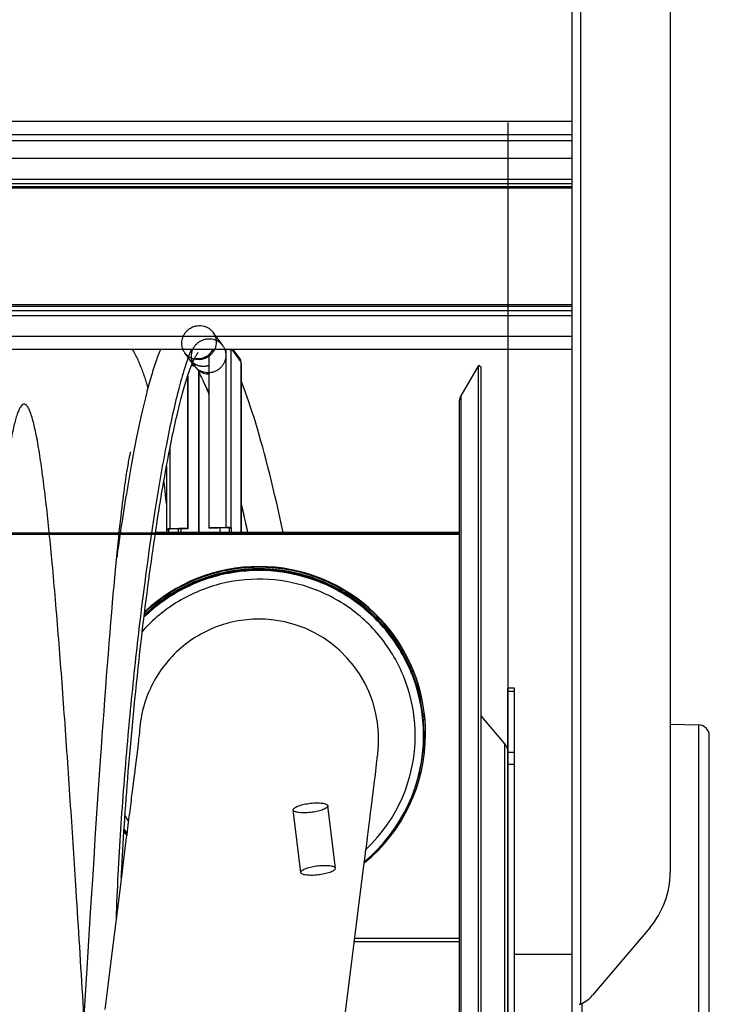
# Model space of a CAD drawing. Extents: x 0 to 594, y 0 to 420.
# Tile 15 of 18: x 305 to 337, y 326 to 372. Entities that reach past the tile are written whole.
import ezdxf

# ---------------------------------------------------------------- set-up
doc = ezdxf.new("R2010")
doc.units = 0
doc.header["$LTSCALE"] = 32.67
doc.linetypes.add('PHANTOM', pattern=[0.8, 0.45, -0.05, 0.1, -0.05, 0.1, -0.05])
for name, color, linetype in [('03___PRT_ALL_CURVES', 7, 'CONTINUOUS'), ('110528_DXF_CONTINUOUS_LINE', 7, 'CONTINUOUS'), ('110528_DXF_DIMENSION', 7, 'CONTINUOUS'), ('110536_DXF_CONTINUOUS_LINE', 7, 'CONTINUOUS'), ('110618_DXF_CONTINUOUS_LINE', 7, 'CONTINUOUS'), ('110660_DXF_CONTINUOUS_LINE', 7, 'CONTINUOUS'), ('110685_DXF_CONTINUOUS_LINE', 7, 'CONTINUOUS'), ('110801_DXF_CONTINUOUS_LINE', 7, 'CONTINUOUS'), ('124298_DXF_CONTINUOUS_LINE', 7, 'CONTINUOUS'), ('AG_HOSE_100_DXF_CONTINUOUS', 7, 'CONTINUOUS'), ('G_ASE_DUMMY_DXF_CONTINUOUS', 7, 'CONTINUOUS'), ('GUIDE_100_DXF_CONTINUOUS_L', 7, 'CONTINUOUS'), ('SPRING_DUMMYDXF_CONTINUOUS', 7, 'CONTINUOUS')]:
    doc.layers.add(name, color=color, linetype=linetype)

msp = doc.modelspace()

# ---------------------------------------------------------------- linework, layer by layer
at = {"layer": '03___PRT_ALL_CURVES', "color": 2, "linetype": 'PHANTOM'}
msp.add_open_spline([(312.87317, 355.98679), (312.88666, 355.9777), (312.90689, 355.96406), (312.93386, 355.94587), (312.95073, 355.93452), (312.96419, 355.92538), (312.97269, 355.91981), (312.97929, 355.91503), (312.98477, 355.91233), (312.99038, 355.90987), (313.00154, 355.90483), (313.01832, 355.89732), (313.04066, 355.88728), (313.06301, 355.87725), (313.07976, 355.8697), (313.09095, 355.86471), (313.09651, 355.86214), (313.10218, 355.85984), (313.11022, 355.85804), (313.12011, 355.85535), (313.14398, 355.84927), (313.17177, 355.84202), (313.1996, 355.83491), (313.21349, 355.83124), (313.22146, 355.82931), (313.22734, 355.8274), (313.23358, 355.82725), (313.24178, 355.82643), (313.25618, 355.82528), (313.28495, 355.82277), (313.31373, 355.8204), (313.33839, 355.81823), (313.34867, 355.81749), (313.35688, 355.81652), (313.36308, 355.81681), (313.36928, 355.81737), (313.38168, 355.81835), (313.40027, 355.81989), (313.42507, 355.8219), (313.44987, 355.82392), (313.46847, 355.82542), (313.48087, 355.82645), (313.48707, 355.8269), (313.49325, 355.82763), (313.50139, 355.82995), (313.5116, 355.83238), (313.52792, 355.83654), (313.54832, 355.84165), (313.58096, 355.84988), (313.60544, 355.85603), (313.62176, 355.86014)], degree=3, knots=[0, 0, 0, 0, 0.0625, 0.09375, 0.125, 0.140625, 0.15625, 0.1640625, 0.171875, 0.1796875, 0.1875, 0.21875, 0.25, 0.28125, 0.3125, 0.3203125, 0.328125, 0.3359375, 0.34375, 0.359375, 0.375, 0.4375, 0.46875, 0.484375, 0.4921875, 0.5, 0.5078125, 0.515625, 0.53125, 0.5625, 0.625, 0.640625, 0.65625, 0.6640625, 0.671875, 0.6796875, 0.6875, 0.71875, 0.75, 0.78125, 0.8125, 0.8203125, 0.828125, 0.8359375, 0.84375, 0.859375, 0.875, 0.90625, 0.9375, 1, 1, 1, 1], dxfattribs=at)
at = {"layer": '110528_DXF_CONTINUOUS_LINE', "color": 7, "linetype": 'CONTINUOUS'}
for p, q in [((326.00318, 355.8469), (325.20414, 354.46293)), ((326.00318, 295.6969), (326.00318, 355.8469)), ((326.13308, 355.7719), (326.00318, 355.8469)), ((325.11706, 354.13792), (325.11706, 297.40588))]:
    msp.add_line(p, q, dxfattribs=at)
at = {"layer": '110528_DXF_CONTINUOUS_LINE', "color": 3, "linetype": 'CONTINUOUS'}
for p, q in [((326.13308, 295.7719), (326.13308, 355.7719)), ((327.21274, 338.45313), (326.13308, 339.73981)), ((327.36481, 320.0615), (327.36481, 334.59256))]:
    msp.add_line(p, q, dxfattribs=at)
at = {"layer": '110528_DXF_CONTINUOUS_LINE', "color": 9, "linetype": 'CONTINUOUS'}
for p, q in [((325.20414, 354.46293), (325.20414, 297.08087)), ((327.21274, 313.09067), (327.21274, 338.45313))]:
    msp.add_line(p, q, dxfattribs=at)
at = {"layer": '110528_DXF_CONTINUOUS_LINE', "color": 7, "linetype": 'CONTINUOUS'}
msp.add_arc((325.76706, 354.13793), 0.65, 150, 180, dxfattribs=at)
at = {"layer": '110528_DXF_CONTINUOUS_LINE', "color": 3, "linetype": 'CONTINUOUS'}
msp.add_arc((326.71481, 338.03532), 0.65, 2.502345, 40, dxfattribs=at)
at = {"layer": '110528_DXF_DIMENSION', "color": 2, "linetype": 'CONTINUOUS'}
msp.add_line((327.36481, 367.02132), (327.36481, 284.52248), dxfattribs=at)
at = {"layer": '110536_DXF_CONTINUOUS_LINE', "color": 3, "linetype": 'CONTINUOUS'}
for p, q in [((330.31931, 310.2719), (330.31931, 374.3719)), ((334.81931, 374.32691), (334.81931, 332.54689)), ((333.88349, 330.00438), (331.25422, 326.90584))]:
    msp.add_line(p, q, dxfattribs=at)
at = {"layer": '110536_DXF_CONTINUOUS_LINE', "color": 9, "linetype": 'CONTINUOUS'}
msp.add_line((330.71931, 326.50602), (330.71931, 373.93137), dxfattribs=at)
at = {"layer": '110536_DXF_CONTINUOUS_LINE', "color": 3, "linetype": 'CONTINUOUS'}
for centre, radius, start, end in [((330.89033, 332.54955), 3.92898, 319.624496, 359.961193), ((330.11111, 327.87743), 1.50022, 293.916343, 319.636765), ((330.24612, 328.1379), 1.69915, 283.509369, 284.19887), ((330.27297, 328.03383), 1.59167, 284.180765, 286.285446)]:
    msp.add_arc(centre, radius, start, end, dxfattribs=at)
at = {"layer": '110618_DXF_CONTINUOUS_LINE', "color": 3, "linetype": 'CONTINUOUS'}
msp.add_line((327.36481, 334.59256), (327.36481, 341.0219), dxfattribs=at)
at = {"layer": '110618_DXF_CONTINUOUS_LINE', "color": 7, "linetype": 'CONTINUOUS'}
for p, q in [((327.66481, 341.0219), (327.36481, 341.0219)), ((327.66481, 310.5219), (327.66481, 341.0219))]:
    msp.add_line(p, q, dxfattribs=at)
at = {"layer": '110618_DXF_CONTINUOUS_LINE', "color": 9, "linetype": 'CONTINUOUS'}
for p, q in [((327.36481, 340.8865), (327.66481, 340.8865)), ((327.66481, 338.06373), (327.36481, 338.06373)), ((327.66481, 337.5143), (327.36481, 337.5143))]:
    msp.add_line(p, q, dxfattribs=at)
at = {"layer": '110660_DXF_CONTINUOUS_LINE', "color": 9, "linetype": 'CONTINUOUS'}
for p, q in [((314.25076, 356.77035), (313.80986, 357.37384)), ((312.95882, 355.82648), (312.51792, 356.42998)), ((314.41303, 348.42392), (314.41303, 356.59168)), ((314.64025, 348.38966), (314.64025, 356.56521)), ((315.0885, 356.03968), (314.68522, 356.59168)), ((315.09585, 348.16964), (315.09585, 355.9416)), ((311.84127, 348.34621), (311.84127, 352.1218)), ((311.67283, 348.3), (311.77174, 348.30299)), ((311.77174, 348.30299), (311.77174, 348.30598)), ((311.84127, 348.34621), (311.85596, 348.32609)), ((312.22734, 348.16964), (312.22734, 348.33731)), ((312.34095, 348.16964), (312.34095, 348.34075)), ((314.41303, 348.42392), (314.42773, 348.4038)), ((314.64025, 348.38966), (314.54134, 348.38668)), ((314.54869, 348.1808), (314.6476, 348.18379)), ((314.65794, 348.16964), (314.6476, 348.18379)), ((317.84103, 332.54649), (317.49355, 335.41913)), ((319.42945, 332.73863), (319.08197, 335.61127))]:
    msp.add_line(p, q, dxfattribs=at)
at = {"layer": '110660_DXF_CONTINUOUS_LINE', "color": 7, "linetype": 'CONTINUOUS'}
for p, q in [((313.62172, 356.3557), (313.62172, 348.40001)), ((314.15543, 356.59168), (313.81247, 356.58132)), ((314.6476, 356.55515), (314.64025, 356.56521)), ((314.6476, 356.59168), (314.6476, 356.55515)), ((315.05217, 356.15168), (314.73071, 356.59168)), ((315.0885, 356.03968), (315.0885, 355.95165)), ((315.09585, 355.9416), (315.0885, 355.95165)), ((315.09802, 355.93562), (315.09802, 348.16964)), ((312.63258, 355.33712), (312.63258, 348.37012)), ((313.13226, 355.64185), (313.14696, 355.62173)), ((313.14696, 355.62173), (313.14696, 348.16964)), ((311.67066, 351.23189), (311.67066, 348.30598)), ((311.68018, 348.28994), (311.67283, 348.3)), ((311.68018, 348.28994), (311.77909, 348.29293)), ((311.68018, 348.16964), (311.68018, 348.28994)), ((312.63258, 348.37012), (311.84127, 348.34621)), ((312.63258, 348.37012), (312.64727, 348.35)), ((313.62172, 348.40001), (314.41303, 348.42392)), ((313.62172, 348.40001), (313.63642, 348.37989)), ((314.6476, 348.37961), (314.54869, 348.37662)), ((314.64025, 348.38966), (314.6476, 348.37961)), ((314.6476, 348.37961), (314.6476, 348.18379))]:
    msp.add_line(p, q, dxfattribs=at)
at = {"layer": '110660_DXF_CONTINUOUS_LINE', "color": 3, "linetype": 'CONTINUOUS'}
for p, q in [((312.81752, 355.85219), (312.93739, 355.85581)), ((312.64727, 355.38172), (312.64727, 348.35)), ((313.13226, 355.64185), (313.13226, 348.16964)), ((311.77909, 348.29293), (311.77174, 348.30299)), ((311.77909, 348.16964), (311.77909, 348.29293)), ((312.64727, 348.35), (311.85596, 348.32609)), ((313.63642, 348.37989), (314.42773, 348.4038)), ((314.12141, 348.39455), (314.12141, 348.16964)), ((314.54134, 348.38668), (314.54869, 348.37662)), ((314.54869, 348.37662), (314.54869, 348.1808))]:
    msp.add_line(p, q, dxfattribs=at)
for centre, radius, start, end in [((313.58681, 356.23896), 0.75041, 216.148812, 218.030413), ((313.59046, 356.24249), 0.75546, 218.070719, 232.662121), ((314.74102, 348.1808), 0.19233, 180.002011, 183.331814)]:
    msp.add_arc(centre, radius, start, end, dxfattribs=at)
at = {"layer": '110660_DXF_CONTINUOUS_LINE', "color": 7, "linetype": 'CONTINUOUS'}
msp.add_arc((314.74411, 348.18379), 0.0965, 180.002777, 188.434145, dxfattribs=at)
at = {"layer": '110660_DXF_CONTINUOUS_LINE', "color": 9, "linetype": 'CONTINUOUS'}
for points, knots in [([(312.37258, 356.878), (312.37258, 356.92631), (312.38169, 357.0235), (312.42195, 357.16441), (312.48745, 357.29647), (312.57588, 357.41496), (312.68437, 357.51611), (312.80901, 357.59627), (312.94591, 357.65294), (313.09004, 357.68403), (313.23695, 357.68854), (313.3812, 357.66629), (313.51833, 357.61793), (313.64323, 357.54523), (313.75196, 357.45045), (313.84053, 357.33706), (313.90606, 357.2087), (313.94624, 357.07002), (313.9552, 356.97386), (313.9552, 356.92582)], [0, 0, 0, 0, 0.05867026, 0.11774966, 0.17702013, 0.23671108, 0.29632463, 0.35621208, 0.41571648, 0.47530175, 0.53428673, 0.5932318, 0.65154686, 0.70984403, 0.76769271, 0.82566921, 0.88351894, 0.94165779, 1, 1, 1, 1]), ([(313.9552, 356.92582), (313.9552, 356.87751), (313.94609, 356.78032), (313.90583, 356.63941), (313.84033, 356.50735), (313.7519, 356.38886), (313.64341, 356.28771), (313.51877, 356.20754), (313.38187, 356.15087), (313.23774, 356.11979), (313.09083, 356.11528), (312.94658, 356.13753), (312.80946, 356.18588), (312.68455, 356.25858), (312.57582, 356.35336), (312.48725, 356.46676), (312.42172, 356.59512), (312.38155, 356.73379), (312.37258, 356.82996), (312.37258, 356.878)], [0, 0, 0, 0, 0.05867026, 0.11774966, 0.17702013, 0.23671108, 0.29632463, 0.35621208, 0.41571648, 0.47530175, 0.53428673, 0.5932318, 0.65154686, 0.70984403, 0.76769271, 0.82566921, 0.88351894, 0.94165779, 1, 1, 1, 1]), ([(312.81348, 356.2745), (312.81348, 356.32281), (312.82259, 356.42), (312.86285, 356.56091), (312.92835, 356.69298), (313.01678, 356.81146), (313.12527, 356.91262), (313.24991, 356.99278), (313.38681, 357.04945), (313.53094, 357.08053), (313.67785, 357.08504), (313.8221, 357.0628), (313.95922, 357.01444), (314.08413, 356.94174), (314.19286, 356.84696), (314.28143, 356.73356), (314.34696, 356.6052), (314.38713, 356.46653), (314.3961, 356.37037), (314.3961, 356.32232)], [0, 0, 0, 0, 0.05867026, 0.11774966, 0.17702013, 0.23671108, 0.29632463, 0.35621208, 0.41571648, 0.47530175, 0.53428673, 0.5932318, 0.65154686, 0.70984403, 0.76769271, 0.82566921, 0.88351894, 0.94165779, 1, 1, 1, 1]), ([(314.3961, 356.32232), (314.3961, 356.27401), (314.38699, 356.17682), (314.34673, 356.03591), (314.28123, 355.90385), (314.1928, 355.78537), (314.08431, 355.68421), (313.95967, 355.60405), (313.82277, 355.54738), (313.67864, 355.5163), (313.53173, 355.51178), (313.38748, 355.53403), (313.25036, 355.58239), (313.12545, 355.65509), (313.01672, 355.74987), (312.92815, 355.86326), (312.86262, 355.99163), (312.82245, 356.1303), (312.81348, 356.22646), (312.81348, 356.2745)], [0, 0, 0, 0, 0.05867026, 0.11774966, 0.17702013, 0.23671108, 0.29632463, 0.35621208, 0.41571648, 0.47530175, 0.53428673, 0.5932318, 0.65154686, 0.70984403, 0.76769271, 0.82566921, 0.88351894, 0.94165779, 1, 1, 1, 1]), ([(317.49315, 335.42587), (317.49315, 335.44013), (317.50676, 335.47333), (317.55067, 335.51456), (317.61705, 335.55604), (317.70537, 335.59606), (317.81311, 335.63384), (317.93663, 335.66778), (318.07216, 335.69684), (318.21473, 335.7199), (318.35999, 335.73625), (318.50255, 335.74528), (318.63804, 335.74674), (318.76153, 335.74062), (318.86921, 335.72717), (318.95762, 335.70708), (319.02416, 335.68067), (319.06955, 335.6485), (319.08238, 335.61783), (319.08238, 335.60453)], [0, 0, 0, 0, 0.02481617, 0.05865304, 0.10381791, 0.16049134, 0.22709802, 0.30233915, 0.38329588, 0.46822515, 0.55360741, 0.63760104, 0.71673469, 0.78932791, 0.85261041, 0.90544698, 0.94659665, 0.9768507, 1, 1, 1, 1]), ([(319.08238, 335.60453), (319.08238, 335.59027), (319.06876, 335.55707), (319.02485, 335.51584), (318.95848, 335.47436), (318.87015, 335.43434), (318.76241, 335.39656), (318.63889, 335.36262), (318.50336, 335.33356), (318.36079, 335.3105), (318.21554, 335.29415), (318.07298, 335.28512), (317.93748, 335.28366), (317.81399, 335.28978), (317.70631, 335.30324), (317.6179, 335.32333), (317.55136, 335.34973), (317.50597, 335.3819), (317.49315, 335.41257), (317.49315, 335.42587)], [0, 0, 0, 0, 0.02481617, 0.05865304, 0.10381791, 0.16049134, 0.22709802, 0.30233915, 0.38329588, 0.46822515, 0.55360741, 0.63760104, 0.71673469, 0.78932791, 0.85261041, 0.90544698, 0.94659665, 0.9768507, 1, 1, 1, 1]), ([(317.84062, 332.55323), (317.84062, 332.56749), (317.85424, 332.60069), (317.89815, 332.64192), (317.96452, 332.6834), (318.05285, 332.72342), (318.16059, 332.7612), (318.28411, 332.79514), (318.41964, 332.8242), (318.56221, 332.84726), (318.70746, 332.86361), (318.85002, 332.87264), (318.98552, 332.8741), (319.10901, 332.86798), (319.21669, 332.85452), (319.3051, 332.83443), (319.37164, 332.80803), (319.41703, 332.77586), (319.42985, 332.74519), (319.42985, 332.73189)], [0, 0, 0, 0, 0.02481617, 0.05865304, 0.10381791, 0.16049134, 0.22709802, 0.30233915, 0.38329588, 0.46822515, 0.55360741, 0.63760104, 0.71673469, 0.78932791, 0.85261041, 0.90544698, 0.94659665, 0.9768507, 1, 1, 1, 1]), ([(319.42985, 332.73189), (319.42985, 332.71763), (319.41624, 332.68443), (319.37233, 332.6432), (319.30595, 332.60172), (319.21763, 332.5617), (319.10989, 332.52392), (318.98637, 332.48998), (318.85084, 332.46092), (318.70827, 332.43786), (318.56301, 332.42151), (318.42045, 332.41248), (318.28496, 332.41102), (318.16147, 332.41714), (318.05379, 332.43059), (317.96538, 332.45068), (317.89884, 332.47709), (317.85345, 332.50926), (317.84062, 332.53993), (317.84062, 332.55323)], [0, 0, 0, 0, 0.02481617, 0.05865304, 0.10381791, 0.16049134, 0.22709802, 0.30233915, 0.38329588, 0.46822515, 0.55360741, 0.63760104, 0.71673469, 0.78932791, 0.85261041, 0.90544698, 0.94659665, 0.9768507, 1, 1, 1, 1])]:
    msp.add_open_spline(points, degree=3, knots=knots, dxfattribs=at)
at = {"layer": '110660_DXF_CONTINUOUS_LINE', "color": 7, "linetype": 'CONTINUOUS'}
for points in [[(313.62172, 356.3557), (313.69777, 356.41827), (313.76351, 356.49587), (313.81247, 356.58132)], [(315.0885, 356.03968), (315.0885, 356.07893), (315.07532, 356.11999), (315.05216, 356.15168)], [(315.09802, 355.93562), (315.09802, 355.93774), (315.0971, 355.93989), (315.09585, 355.9416)], [(311.67066, 348.30598), (311.67066, 348.30386), (311.67158, 348.30171), (311.67283, 348.3)]]:
    msp.add_open_spline(points, degree=3, dxfattribs=at)
for points, knots in [([(314.56294, 356.59169), (314.58033, 356.58902), (314.6063, 356.58345), (314.6344, 356.57323), (314.64025, 356.56521)], [0, 0, 0, 0, 0.63917389, 1, 1, 1, 1]), ([(311.84127, 348.34621), (311.81886, 348.34553), (311.7782, 348.34317), (311.72405, 348.33419), (311.68986, 348.32563), (311.67066, 348.31228), (311.67066, 348.30598)], [0, 0, 0, 0, 0.37359875, 0.68322998, 0.89488766, 1, 1, 1, 1]), ([(314.41303, 348.42392), (314.43901, 348.4247), (314.4885, 348.42421), (314.55649, 348.41837), (314.60571, 348.40809), (314.6343, 348.39781), (314.64025, 348.38966)], [0, 0, 0, 0, 0.33484785, 0.63927835, 0.87002835, 1, 1, 1, 1])]:
    msp.add_open_spline(points, degree=3, knots=knots, dxfattribs=at)
at = {"layer": '110660_DXF_CONTINUOUS_LINE', "color": 3, "linetype": 'CONTINUOUS'}
for points, knots in [([(311.85596, 348.32609), (311.8355, 348.32547), (311.80767, 348.3227), (311.78025, 348.3158), (311.77066, 348.30913), (311.77066, 348.30598)], [0, 0, 0, 0, 0.68298836, 0.89480748, 1, 1, 1, 1]), ([(311.77066, 348.30598), (311.77066, 348.30547), (311.77087, 348.30439), (311.77141, 348.30344), (311.77174, 348.30299)], [0, 0, 0, 0, 0.47332504, 1, 1, 1, 1]), ([(314.42773, 348.4038), (314.44072, 348.4042), (314.46546, 348.40395), (314.49946, 348.40103), (314.52407, 348.39589), (314.53837, 348.39075), (314.54134, 348.38668)], [0, 0, 0, 0, 0.33484785, 0.63927835, 0.87002835, 1, 1, 1, 1])]:
    msp.add_open_spline(points, degree=3, knots=knots, dxfattribs=at)
at = {"layer": '110685_DXF_CONTINUOUS_LINE', "color": 7, "linetype": 'CONTINUOUS'}
msp.add_line((330.31931, 328.7719), (327.66481, 328.7719), dxfattribs=at)
at = {"layer": '110801_DXF_CONTINUOUS_LINE', "color": 9, "linetype": 'CONTINUOUS'}
for p, q in [((258.11931, 367.07928), (330.31931, 367.07928)), ((258.11931, 366.473), (330.31931, 366.473)), ((330.31931, 365.36783), (258.11931, 365.36783)), ((258.11931, 364.41671), (330.31931, 364.41671)), ((258.11931, 364.21999), (330.31931, 364.21999)), ((330.31931, 364.06637), (258.11931, 364.06637)), ((330.31931, 364.0008), (258.11931, 364.0008)), ((330.31931, 358.64384), (258.11931, 358.64384)), ((330.31931, 358.56956), (258.11931, 358.56956)), ((330.31931, 358.36157), (258.11931, 358.36157)), ((330.31931, 358.13873), (258.11931, 358.13873)), ((330.31931, 357.18761), (258.11931, 357.18761))]:
    msp.add_line(p, q, dxfattribs=at)
at = {"layer": '110801_DXF_CONTINUOUS_LINE', "color": 7, "linetype": 'CONTINUOUS'}
for p, q in [((330.31931, 366.1719), (258.11931, 366.1719)), ((330.31931, 356.59168), (258.11931, 356.59168))]:
    msp.add_line(p, q, dxfattribs=at)
at = {"layer": '124298_DXF_CONTINUOUS_LINE', "color": 7, "linetype": 'CONTINUOUS'}
for p, q in [((323.57239, 339.18662), (323.57273, 339.1764)), ((323.57345, 339.18665), (323.57376, 339.17643)), ((323.48706, 338.92028), (323.48706, 338.89277)), ((323.48706, 338.85718), (323.48706, 338.92028))]:
    msp.add_line(p, q, dxfattribs=at)
at = {"layer": '124298_DXF_CONTINUOUS_LINE', "color": 9, "linetype": 'CONTINUOUS'}
for centre, radius, start, end in [((315.917, 338.8916), 7.5704, 89.999546, 134.199751), ((315.91748, 338.89234), 7.56962, 0.211461, 90.003224), ((315.91814, 338.84551), 7.18409, 313.260291, 359.999462), ((315.9299, 338.92028), 7.55715, 0.00001, 0.269826), ((315.91536, 338.89277), 7.57169, 0, 0.208129), ((315.91847, 338.84716), 7.18707, 211.000488, 213.345285)]:
    msp.add_arc(centre, radius, start, end, dxfattribs=at)
at = {"layer": '124298_DXF_CONTINUOUS_LINE', "color": 7, "linetype": 'CONTINUOUS'}
for centre, radius, start, end in [((315.91707, 338.91946), 7.66012, 2.581037, 133.33266), ((315.917, 338.95039), 7.66042, 89.999588, 133.289074), ((315.91746, 338.95112), 7.65965, 2.344541, 90.003036), ((315.92023, 338.95171), 7.65683, 1.758379, 2.34097), ((315.91813, 338.91609), 7.65893, 309.226379, 359.999267), ((315.91799, 338.85725), 7.56907, 309.864419, 359.999435), ((315.91859, 338.916), 7.58847, 340.055933, 359.999999), ((315.91439, 338.85602), 7.56693, 214.998752, 216.658337), ((315.91785, 338.91758), 7.6613, 215.874366, 217.432003)]:
    msp.add_arc(centre, radius, start, end, dxfattribs=at)
at = {"layer": '124298_DXF_CONTINUOUS_LINE', "color": 9, "linetype": 'CONTINUOUS'}
for points, knots in [([(323.48706, 338.85718), (323.48706, 339.59357), (323.26901, 341.07541), (322.31567, 343.10203), (320.81727, 344.76897), (318.90144, 345.93177), (316.7315, 346.49218), (314.49182, 346.40182), (312.37491, 345.67014), (311.16135, 344.79211), (310.63389, 344.27816)], [0, 0, 0, 0, 0.1249925, 0.24998711, 0.37498506, 0.4999866, 0.62499079, 0.74999574, 0.87499937, 1, 1, 1, 1]), ([(323.48697, 338.95587), (323.48352, 339.69028), (323.25971, 341.16707), (322.30189, 343.18475), (320.8031, 344.84302), (318.89031, 345.99892), (316.72572, 346.5553), (314.49224, 346.4644), (312.38085, 345.73565), (311.16957, 344.86154), (310.6427, 344.34983)], [0, 0, 0, 0, 0.1249932, 0.24998772, 0.37498559, 0.49998704, 0.62499111, 0.74999596, 0.87499947, 1, 1, 1, 1]), ([(323.10223, 338.84544), (323.10223, 339.56504), (322.88268, 341.0136), (321.92443, 342.98325), (320.4238, 344.58129), (318.51625, 345.66089), (316.37412, 346.12539), (314.19038, 345.93218), (312.16386, 345.10062), (311.03543, 344.16603), (310.55625, 343.62914)], [0, 0, 0, 0, 0.12499256, 0.24998735, 0.37498561, 0.49998754, 0.62499199, 0.74999692, 0.87500012, 1, 1, 1, 1])]:
    msp.add_open_spline(points, degree=3, knots=knots, dxfattribs=at)
at = {"layer": '124298_DXF_CONTINUOUS_LINE', "color": 7, "linetype": 'CONTINUOUS'}
for points, knots in [([(323.50706, 338.916), (323.50706, 339.65283), (323.28934, 341.13552), (322.33731, 343.1641), (320.84061, 344.83419), (318.92619, 346.00166), (316.7566, 346.56823), (314.51542, 346.48523), (312.39452, 345.76142), (311.17636, 344.88841), (310.64613, 344.3767)], [0, 0, 0, 0, 0.12499249, 0.24998709, 0.37498501, 0.49998654, 0.6249907, 0.74999566, 0.87499932, 1, 1, 1, 1]), ([(323.57706, 338.916), (323.57706, 339.65607), (323.35946, 341.14519), (322.40768, 343.18444), (320.91052, 344.86692), (318.99375, 346.04881), (316.81857, 346.63159), (314.56727, 346.56567), (312.43076, 345.85829), (311.19826, 344.99455), (310.65993, 344.48662)], [0, 0, 0, 0, 0.12499248, 0.24998705, 0.37498492, 0.49998637, 0.62499049, 0.74999546, 0.87499919, 1, 1, 1, 1])]:
    msp.add_open_spline(points, degree=3, knots=knots, dxfattribs=at)
at = {"layer": 'AG_HOSE_100_DXF_CONTINUOUS', "color": 7, "linetype": 'CONTINUOUS'}
for p, q in [((309.97263, 351.65274), (309.98308, 351.70229)), ((309.98308, 351.70229), (309.99255, 351.7457)), ((309.99255, 351.7457), (310.00098, 351.78307)), ((310.00098, 351.78307), (310.00831, 351.81443)), ((310.00831, 351.81443), (310.01445, 351.8398)), ((310.02284, 351.87279), (310.02466, 351.87955)), ((309.88431, 351.17673), (309.89995, 351.26776)), ((309.89995, 351.26776), (309.9149, 351.35222)), ((309.9149, 351.35222), (309.92912, 351.43015)), ((309.92912, 351.43015), (309.94259, 351.50165)), ((309.96126, 351.597), (309.97263, 351.65274)), ((309.81543, 350.74483), (309.83355, 350.86318)), ((309.83355, 350.86318), (309.85109, 350.97452)), ((309.85109, 350.97452), (309.86802, 351.079)), ((309.86802, 351.079), (309.88431, 351.17673)), ((309.73711, 350.19715), (309.75755, 350.34565)), ((309.75755, 350.34565), (309.77742, 350.48626)), ((309.77742, 350.48626), (309.79671, 350.61925)), ((309.79671, 350.61925), (309.81543, 350.74483)), ((311.57239, 350.37827), (311.55047, 350.56376)), ((311.60803, 350.06881), (311.57239, 350.37827)), ((309.67228, 349.70142), (309.69448, 349.87534)), ((309.69448, 349.87534), (309.71608, 350.04048)), ((309.71608, 350.04048), (309.73711, 350.19715)), ((311.64435, 349.74403), (311.60803, 350.06881)), ((309.62608, 349.32563), (309.64949, 349.51831)), ((309.64949, 349.51831), (309.67228, 349.70142)), ((311.67066, 349.50251), (311.64435, 349.74403)), ((309.57734, 348.90976), (309.60203, 349.12295)), ((309.60203, 349.12295), (309.62608, 349.32563)), ((309.52593, 348.45007), (309.55198, 348.68565)), ((309.55198, 348.68565), (309.57734, 348.90976)), ((309.4717, 347.94261), (309.49917, 348.20253)), ((309.49917, 348.20253), (309.52593, 348.45007)), ((309.4146, 347.38387), (309.44352, 347.66989)), ((309.44352, 347.66989), (309.4717, 347.94261)), ((309.38496, 347.0841), (309.4146, 347.38387)), ((309.32337, 346.44077), (309.35457, 346.77017)), ((309.35457, 346.77017), (309.38496, 347.0841)), ((309.29127, 346.09469), (309.32337, 346.44077)), ((309.25813, 345.72978), (309.29127, 346.09469)), ((309.22377, 345.34364), (309.25813, 345.72978)), ((309.15111, 344.50171), (309.18813, 344.93491)), ((309.18813, 344.93491), (309.22377, 345.34364)), ((309.11307, 344.04755), (309.15111, 344.50171)), ((309.07423, 343.5746), (309.11307, 344.04755)), ((309.03496, 343.08733), (309.07423, 343.5746)), ((308.99556, 342.58926), (309.03496, 343.08733)), ((308.9561, 342.08183), (308.99556, 342.58926)), ((308.9166, 341.56533), (308.9561, 342.08183)), ((308.87702, 341.03954), (308.9166, 341.56533)), ((308.83733, 340.50454), (308.87702, 341.03954)), ((308.79755, 339.96034), (308.83733, 340.50454)), ((308.75769, 339.40745), (308.79755, 339.96034)), ((308.71778, 338.84626), (308.75769, 339.40745)), ((310.43049, 339.04126), (310.42446, 338.98604)), ((310.42786, 339.04017), (310.42682, 339.02321)), ((310.42803, 339.04016), (310.42682, 339.02321)), ((310.43476, 339.08743), (310.42998, 339.03642)), ((308.67782, 338.2773), (308.71778, 338.84626)), ((310.38331, 338.63355), (310.34348, 338.30502)), ((310.38843, 338.67628), (310.38331, 338.63355)), ((310.41072, 338.86513), (310.38843, 338.67628)), ((310.42446, 338.98604), (310.41072, 338.86513)), ((321.41499, 338.52567), (321.41576, 338.55865)), ((321.41576, 338.55865), (321.41633, 338.5905)), ((321.41633, 338.5905), (321.41677, 338.62523)), ((321.41677, 338.62523), (321.417, 338.659)), ((321.417, 338.659), (321.41707, 338.69025)), ((321.41707, 338.69025), (321.41706, 338.94184)), ((308.63783, 337.70099), (308.67782, 338.2773)), ((310.34348, 338.30502), (310.22746, 337.37064)), ((321.38935, 338.08554), (321.39247, 338.12243)), ((321.39247, 338.12243), (321.39529, 338.15776)), ((321.39529, 338.15776), (321.40026, 338.22349)), ((321.40026, 338.22349), (321.40277, 338.2595)), ((321.40277, 338.2595), (321.40478, 338.29072)), ((321.40478, 338.29072), (321.40675, 338.32372)), ((321.40675, 338.32372), (321.40854, 338.35677)), ((321.40854, 338.35677), (321.41009, 338.38849)), ((321.41175, 338.42669), (321.41294, 338.4581)), ((321.41294, 338.4581), (321.41404, 338.49178)), ((321.41404, 338.49178), (321.41499, 338.52567)), ((308.57775, 336.82334), (308.63783, 337.70099)), ((321.31075, 337.3713), (321.34422, 337.65634)), ((321.34422, 337.65634), (321.35801, 337.77846)), ((321.35801, 337.77846), (321.37276, 337.9159)), ((321.37689, 337.95519), (321.38167, 338.00266)), ((321.38167, 338.00266), (321.38565, 338.04442)), ((321.38565, 338.04442), (321.38935, 338.08554)), ((321.2704, 337.03824), (321.31075, 337.3713)), ((308.51753, 335.93052), (308.57775, 336.82334)), ((310.18172, 337.00615), (310.091, 336.28607)), ((321.13812, 335.97147), (321.21638, 336.59928)), ((308.45718, 335.02337), (308.51753, 335.93052)), ((321.07565, 335.47361), (321.13812, 335.97147)), ((321.05171, 335.28361), (321.07565, 335.47361)), ((308.3967, 334.103), (308.45718, 335.02337)), ((308.33612, 333.17078), (308.3967, 334.103)), ((308.27546, 332.2281), (308.33612, 333.17078)), ((320.70039, 332.50318), (320.7999, 333.29112)), ((308.19447, 330.95741), (308.27546, 332.2281)), ((320.54663, 331.2852), (320.70039, 332.50318)), ((308.11344, 329.67427), (308.19447, 330.95741)), ((309.439, 331.11783), (309.1838, 329.07553)), ((320.29788, 329.30502), (320.54663, 331.2852)), ((308.03241, 328.38126), (308.11344, 329.67427)), ((309.1838, 329.07553), (308.98578, 327.47919)), ((320.13032, 327.96356), (320.29788, 329.30502)), ((307.74767, 323.80741), (308.03241, 328.38126)), ((319.94966, 326.50934), (320.13032, 327.96356)), ((308.98578, 327.47919), (308.83457, 326.2528)), ((319.82188, 325.47509), (319.94966, 326.50934))]:
    msp.add_line(p, q, dxfattribs=at)
at = {"layer": 'AG_HOSE_100_DXF_CONTINUOUS', "color": 9, "linetype": 'CONTINUOUS'}
for p, q in [((325.11706, 348.1369), (263.11706, 348.1369)), ((263.11706, 348.10481), (325.11706, 348.10481)), ((325.11706, 348.1369), (325.11706, 303.4069))]:
    msp.add_line(p, q, dxfattribs=at)
at = {"layer": 'AG_HOSE_100_DXF_CONTINUOUS', "color": 7, "linetype": 'CONTINUOUS'}
for points in [[(310.81785, 354.83237), (310.81381, 354.84697), (310.796, 354.90986), (310.77795, 354.97223), (310.75962, 355.0341), (310.741, 355.09551), (310.72207, 355.15656), (310.7028, 355.21728), (310.68317, 355.27769), (310.66316, 355.33787), (310.64274, 355.39786), (310.62189, 355.45767), (310.6006, 355.51734), (310.57883, 355.57688), (310.55658, 355.63632), (310.53383, 355.69568), (310.51054, 355.75499), (310.4867, 355.81424), (310.4623, 355.87343), (310.43732, 355.93258), (310.41174, 355.9917), (310.38557, 356.05073), (310.3588, 356.10967), (310.33139, 356.16854), (310.3034, 356.22725), (310.27479, 356.28579), (310.24555, 356.3442), (310.21569, 356.40241), (310.18524, 356.46037), (310.15414, 356.51815), (310.12232, 356.57585), (310.11338, 356.59168)], [(310.01445, 351.8398), (310.01932, 351.85924), (310.02126, 351.86674), (310.02284, 351.87279)], [(309.94259, 351.50165), (309.95525, 351.56679), (309.96126, 351.597)], [(321.41009, 338.38849), (321.41055, 338.39855), (321.41175, 338.42669)], [(321.37276, 337.9159), (321.37321, 337.92014), (321.37689, 337.95519)], [(310.22746, 337.37064), (310.19154, 337.08425), (310.18172, 337.00615)], [(321.21638, 336.59928), (321.2345, 336.74585), (321.2704, 337.03824)], [(310.091, 336.28607), (310.05106, 335.96987), (310.03696, 335.8584), (310.02246, 335.74362)], [(310.02246, 335.74362), (309.99224, 335.50461), (309.97654, 335.38049), (309.96045, 335.25332), (309.94404, 335.12354), (309.9273, 334.99125), (309.91024, 334.85637), (309.89288, 334.7191)], [(320.98489, 334.75393), (320.99907, 334.86618), (321.05171, 335.28361)], [(309.89288, 334.7191), (309.83903, 334.29341), (309.82047, 334.14682), (309.66222, 332.8929)], [(320.7999, 333.29112), (320.83724, 333.5863), (320.85536, 333.72954), (320.87307, 333.86952), (320.89037, 334.00627), (320.90725, 334.13977), (320.92369, 334.2697), (320.93967, 334.39604), (320.98489, 334.75393)], [(309.66222, 332.8929), (309.64119, 332.72607), (309.439, 331.11783)]]:
    msp.add_lwpolyline(points, dxfattribs=at)
for centre, radius, start, end in [((315.91843, 338.69475), 5.49872, 2.573067, 82.685494), ((315.91118, 338.69589), 5.49412, 176.584423, 176.879554), ((315.91196, 338.69584), 5.4949, 175.91499, 176.407207), ((315.92084, 338.69577), 5.49622, 0.037252, 2.563555)]:
    msp.add_arc(centre, radius, start, end, dxfattribs=at)
at = {"layer": 'AG_HOSE_100_DXF_CONTINUOUS', "color": 9, "linetype": 'CONTINUOUS'}
msp.add_open_spline([(311.91706, 304.48818), (311.87961, 304.09117), (311.80522, 303.33009), (311.68637, 302.21412), (311.56468, 301.1823), (311.43955, 300.24577), (311.33144, 299.54756), (311.24358, 299.05648), (311.17921, 298.73179), (311.1133, 298.4367), (311.04548, 298.17367), (310.97786, 297.9523), (310.9118, 297.77582), (310.84738, 297.6424), (310.79243, 297.55907), (310.74694, 297.51259), (310.70686, 297.48293), (310.66012, 297.46806), (310.6139, 297.47631), (310.5788, 297.49387), (310.5443, 297.52208), (310.49502, 297.57788), (310.43555, 297.6769), (310.36842, 297.8289), (310.30102, 298.02275), (310.23333, 298.25829), (310.16545, 298.53539), (310.09518, 298.86425), (310.02303, 299.24684), (309.9196, 299.86092), (309.80166, 300.68065), (309.67053, 301.73168), (309.54095, 302.89696), (309.40788, 304.22337), (309.27164, 305.71013), (309.1353, 307.3186), (308.93961, 309.78649), (308.70181, 313.07733), (308.41663, 317.3446), (308.13091, 321.84363), (307.82995, 326.69348), (307.54309, 331.29455), (307.26262, 335.64047), (307.04048, 338.90213), (306.85458, 341.45646), (306.71465, 343.2822), (306.57117, 345.03987), (306.42699, 346.67405), (306.28656, 348.13), (306.1475, 349.43504), (306.0255, 350.45003), (305.92299, 351.2053), (305.84908, 351.70487), (305.77523, 352.15826), (305.70147, 352.56469), (305.62785, 352.92351), (305.55282, 353.24071), (305.47631, 353.51312), (305.39762, 353.73725), (305.32822, 353.88676), (305.27045, 353.97517), (305.23188, 354.02006), (305.19487, 354.0502), (305.15974, 354.06764), (305.12389, 354.07379), (305.08802, 354.06812), (305.05286, 354.05115), (305.00299, 354.01113), (304.94018, 353.92668), (304.86916, 353.78554), (304.79644, 353.59348), (304.72337, 353.35263), (304.65, 353.06294), (304.57644, 352.72481), (304.47243, 352.17972), (304.34014, 351.34835), (304.18513, 350.17815), (304.03124, 348.82445), (303.88068, 347.33027), (303.72861, 345.66532), (303.5725, 343.80039), (303.41261, 341.74208), (303.25262, 339.55036), (303.08781, 337.17533), (302.91863, 334.63255), (302.71815, 331.51993), (302.48557, 327.80989), (302.22147, 323.54952), (301.94352, 319.1198), (301.70735, 315.49499), (301.51417, 312.68348), (301.3741, 310.72583), (301.23041, 308.81632), (301.08275, 306.97321), (300.93521, 305.26391), (300.78441, 303.66393), (300.63013, 302.19428), (300.47774, 300.92641), (300.35101, 300.02486), (300.25596, 299.43653), (300.1862, 299.04536), (300.11477, 298.68818), (300.04127, 298.36793), (299.968, 298.09629), (299.89509, 297.87343), (299.82253, 297.69967), (299.75816, 297.587), (299.70452, 297.52429), (299.66712, 297.49333), (299.62887, 297.47481), (299.58853, 297.46963), (299.547, 297.48), (299.5059, 297.50605), (299.46565, 297.54639), (299.40759, 297.62592), (299.33809, 297.76481), (299.26224, 297.96895), (299.18769, 298.22007), (299.11431, 298.51501), (299.04072, 298.85834), (298.96458, 299.26234), (298.88641, 299.72912), (298.77459, 300.47216), (298.63728, 301.53159), (298.47845, 302.95321), (298.31402, 304.61776), (298.14518, 306.5207), (297.98592, 308.48597), (297.83824, 310.43283), (297.64413, 313.12356), (297.39914, 316.75747), (297.09801, 321.47869), (296.79737, 326.3235), (296.5395, 330.46198), (296.33275, 333.69696), (296.17259, 336.13745), (296.01247, 338.49134), (295.84837, 340.79597), (295.68013, 343.02381), (295.51473, 345.0553), (295.35761, 346.82524), (295.2069, 348.37171), (295.07488, 349.58102), (294.96404, 350.48617), (294.88395, 351.08885), (294.80392, 351.6386), (294.72399, 352.13433), (294.64419, 352.57504), (294.56282, 352.96816), (294.47981, 353.30971), (294.39444, 353.59553), (294.31945, 353.79039), (294.2572, 353.91052), (294.21485, 353.97552), (294.17333, 354.02325), (294.13266, 354.05506), (294.09069, 354.07209), (294.03096, 354.07292), (293.97364, 354.03627), (293.92484, 353.98117), (293.88334, 353.91966), (293.8411, 353.84059), (293.77924, 353.70062), (293.70435, 353.48165), (293.61874, 353.16712), (293.53279, 352.7857), (293.44656, 352.3382), (293.36013, 351.82564), (293.27355, 351.24926), (293.18411, 350.59009), (293.09229, 349.84623), (292.96209, 348.69608), (292.82566, 347.33732), (292.68199, 345.75881), (292.55219, 344.22673), (292.41892, 342.54882), (292.28241, 340.72923), (292.14585, 338.81889), (292.00525, 336.77125), (291.86092, 334.59564), (291.66976, 331.63367), (291.43092, 327.8259), (291.14539, 323.2177), (290.89512, 319.23822), (290.68783, 316.05438), (290.53513, 313.78556), (290.39017, 311.71642), (290.25015, 309.80443), (290.10653, 307.94794), (289.95893, 306.16516), (289.81147, 304.52196), (289.66084, 302.99551), (289.50678, 301.60656), (289.37124, 300.55068), (289.26331, 299.82324), (289.18946, 299.37139), (289.11571, 298.9665), (289.04046, 298.60134), (288.96354, 298.27936), (288.88452, 298.00388), (288.80583, 297.78583), (288.73657, 297.64151), (288.6784, 297.55734), (288.62953, 297.50394), (288.57165, 297.46947), (288.51227, 297.47275), (288.47046, 297.49136), (288.42988, 297.52464), (288.3884, 297.5739), (288.34606, 297.64046), (288.28386, 297.76281), (288.20888, 297.96036), (288.12348, 298.24939), (288.04528, 298.57391), (287.97229, 298.92436), (287.90417, 299.29183), (287.83596, 299.69944), (287.76555, 300.16065), (287.69326, 300.67704), (287.59096, 301.46935), (287.46456, 302.56636), (287.31742, 304.00519), (287.16537, 305.64939), (287.00927, 307.4948), (286.85389, 309.47768), (286.70236, 311.53336), (286.55012, 313.70191), (286.39385, 316.02261), (286.17795, 319.33762), (285.90256, 323.72369), (285.63337, 328.07349), (285.41791, 331.49691), (285.26598, 333.8693), (285.11008, 336.24144), (284.94998, 338.5911), (284.78994, 340.83367), (284.62604, 343.00299), (284.45807, 345.07167), (284.28923, 346.97002), (284.12482, 348.6297), (283.96253, 350.07698), (283.81921, 351.17336), (283.69761, 351.96123), (283.61122, 352.45748), (283.52503, 352.88835), (283.43918, 353.25297), (283.35373, 353.55058), (283.27793, 353.75764), (283.21372, 353.88944), (283.16703, 353.96535), (283.1201, 354.02169), (283.07214, 354.05876), (283.02148, 354.0751), (282.97001, 354.06742), (282.92118, 354.03757), (282.86416, 353.97787), (282.80169, 353.87673), (282.73461, 353.72782), (282.66721, 353.53711), (282.59718, 353.2966), (282.52525, 353.00377), (282.45166, 352.65668), (282.37792, 352.26182), (282.30409, 351.81984), (282.2302, 351.33148), (282.1276, 350.59068), (281.99612, 349.51514), (281.84044, 348.05742), (281.68574, 346.43209), (281.53468, 344.69146), (281.38249, 342.8009), (281.22627, 340.72677), (281.00819, 337.66295), (280.73017, 333.4744), (280.41382, 328.44612), (280.14862, 324.16562), (279.94273, 320.87795), (279.78253, 318.36015), (279.62235, 315.90426), (279.45807, 313.46933), (279.28959, 311.08276), (279.12049, 308.82584), (278.95575, 306.77885), (278.79238, 304.90846), (278.62517, 303.17994), (278.47684, 301.83125), (278.35637, 300.86752), (278.26969, 300.23479), (278.18313, 299.66463), (278.09479, 299.14712), (278.00448, 298.68735), (277.91168, 298.29027), (277.81948, 297.97154), (277.73236, 297.74157), (277.65846, 297.60453), (277.60499, 297.53643), (277.56775, 297.50167), (277.52983, 297.47921), (277.49083, 297.46984), (277.45159, 297.47453), (277.412, 297.49337), (277.37226, 297.52675), (277.31388, 297.59738), (277.24425, 297.72576), (277.16582, 297.9246), (277.08692, 298.18098), (277.00762, 298.49449), (276.92805, 298.86485), (276.84827, 299.29128), (276.76577, 299.78865), (276.68106, 300.35913), (276.56023, 301.25909), (276.41705, 302.48575), (276.2543, 304.07899), (276.08974, 305.87388), (275.92077, 307.89909), (275.68267, 310.99069), (275.38034, 315.33141), (275.03934, 320.63869), (274.69674, 326.15289), (274.41825, 330.62914), (274.18499, 334.26393), (274.00713, 336.95097), (273.82474, 339.58863), (273.6417, 342.08318), (273.46339, 344.34225), (273.28662, 346.39867), (273.10589, 348.28738), (272.92029, 349.9759), (272.75904, 351.21134), (272.62682, 352.05519), (272.53139, 352.58794), (272.43411, 353.0505), (272.3341, 353.43684), (272.24626, 353.69993), (272.17301, 353.86169), (272.136, 353.92633), (272.11706, 353.9541)], degree=3, knots=[0, 0, 0, 0, 0.00294102, 0.0056399, 0.00827694, 0.01060346, 0.01260816, 0.01348713, 0.0142826, 0.01504931, 0.01571686, 0.01628543, 0.01675584, 0.01710497, 0.01737694, 0.01748705, 0.01758258, 0.01774411, 0.01782955, 0.01792304, 0.0180306, 0.01815624, 0.01847047, 0.01887711, 0.01938064, 0.01998277, 0.02068403, 0.02148436, 0.02246264, 0.02355528, 0.02607688, 0.02856985, 0.03136679, 0.03472388, 0.03840142, 0.04237788, 0.04662917, 0.0566598, 0.06671169, 0.07817156, 0.08990811, 0.10254937, 0.11217155, 0.12202706, 0.1266605, 0.1310602, 0.13553185, 0.13966681, 0.14315938, 0.14631954, 0.14934615, 0.15069864, 0.15194082, 0.15307058, 0.15408643, 0.15498715, 0.15577174, 0.15649011, 0.15707271, 0.15752289, 0.15770093, 0.15785018, 0.15795755, 0.15805089, 0.15813627, 0.15822148, 0.15831435, 0.15842102, 0.15869017, 0.15908145, 0.15958451, 0.1602026, 0.16093699, 0.16178787, 0.16275443, 0.16502934, 0.16799528, 0.17145978, 0.1750771, 0.17907086, 0.1837902, 0.18887946, 0.19429706, 0.19999765, 0.20643806, 0.21309212, 0.2230016, 0.23385428, 0.24457372, 0.25573618, 0.26064478, 0.26535825, 0.2702112, 0.27476767, 0.2789952, 0.28286444, 0.28662009, 0.28989353, 0.29228217, 0.29333394, 0.29428878, 0.29521245, 0.29602018, 0.29671161, 0.297287, 0.29774797, 0.29809941, 0.29823771, 0.29835459, 0.2984551, 0.29854705, 0.29864861, 0.29876402, 0.2989017, 0.29906666, 0.29948833, 0.30004127, 0.300672, 0.30141909, 0.30228239, 0.30326126, 0.30445092, 0.30577279, 0.30880289, 0.31232908, 0.31632251, 0.32113887, 0.32641869, 0.33086435, 0.33553867, 0.346315, 0.35772614, 0.3704296, 0.38211542, 0.38830767, 0.39433712, 0.40015335, 0.40570829, 0.4113774, 0.41663096, 0.42074053, 0.42448234, 0.42809046, 0.42971215, 0.4312078, 0.43257431, 0.43380936, 0.43491094, 0.43587723, 0.43676987, 0.43750231, 0.43807652, 0.43830609, 0.4384991, 0.43864728, 0.4387708, 0.43887663, 0.43897554, 0.43920008, 0.43934623, 0.43952083, 0.43974491, 0.44000699, 0.44064847, 0.44144929, 0.44241039, 0.44353133, 0.44481002, 0.44624379, 0.4478298, 0.44971598, 0.45177146, 0.45636651, 0.45978719, 0.46346147, 0.46770638, 0.47220116, 0.47691909, 0.48183151, 0.48733857, 0.49300004, 0.50372227, 0.51547702, 0.52705186, 0.53312992, 0.5390084, 0.54382282, 0.54842772, 0.55314756, 0.55755581, 0.56162106, 0.56531521, 0.56886824, 0.57192743, 0.57316581, 0.57429185, 0.57530402, 0.5762009, 0.57704125, 0.57774503, 0.57831338, 0.57874973, 0.57892126, 0.57906467, 0.57928576, 0.57938479, 0.57949201, 0.57961781, 0.5797688, 0.57996519, 0.58019834, 0.58078003, 0.58152008, 0.58242031, 0.58324102, 0.58416009, 0.58517645, 0.58628892, 0.58760097, 0.58902194, 0.59218086, 0.59574486, 0.59968887, 0.60435881, 0.60940374, 0.61435786, 0.61956112, 0.62543664, 0.63151241, 0.64406197, 0.65784869, 0.6636547, 0.66936047, 0.67538155, 0.68118759, 0.68672998, 0.69196306, 0.69723243, 0.70203715, 0.70601893, 0.70953266, 0.71277781, 0.71417284, 0.71541195, 0.71649249, 0.71741321, 0.71817379, 0.71877533, 0.71903633, 0.71925383, 0.71943117, 0.71957454, 0.71969554, 0.71981267, 0.7199461, 0.7201101, 0.72041769, 0.72081727, 0.72131338, 0.72190803, 0.72266426, 0.7235367, 0.7245245, 0.72562654, 0.72684145, 0.72816718, 0.7311421, 0.73483242, 0.73897912, 0.74318328, 0.74771818, 0.75296747, 0.75852379, 0.77037183, 0.78392695, 0.79568196, 0.80200216, 0.80822181, 0.81428898, 0.82015339, 0.82622086, 0.83193432, 0.83684537, 0.84136668, 0.8457813, 0.84965293, 0.85137307, 0.8529442, 0.85436297, 0.85562615, 0.85681588, 0.85781821, 0.85863278, 0.85926121, 0.85962928, 0.85977494, 0.85989804, 0.86000294, 0.86009655, 0.86018841, 0.86028861, 0.86041565, 0.86056812, 0.86096203, 0.86148549, 0.86214372, 0.86293864, 0.86387008, 0.86493699, 0.86613798, 0.86758827, 0.86919038, 0.87283477, 0.87669602, 0.88100189, 0.88612784, 0.89168428, 0.90387059, 0.91821903, 0.93090749, 0.94461765, 0.95129631, 0.95777013, 0.9644786, 0.97079615, 0.97621751, 0.98119147, 0.98601862, 0.99021046, 0.99371934, 0.9952063, 0.99650965, 0.99771074, 0.99869132, 0.99945229, 0.99975207, 1, 1, 1, 1], dxfattribs=at)
at = {"layer": 'AG_HOSE_100_DXF_CONTINUOUS', "color": 7, "linetype": 'CONTINUOUS'}
msp.add_open_spline([(316.61851, 344.14877), (316.24925, 344.19624), (315.49882, 344.21597), (314.39218, 344.0177), (313.34795, 343.60002), (312.40979, 342.98006), (311.61623, 342.18346), (311.00004, 341.24289), (310.58665, 340.19774), (310.45753, 339.4585), (310.43102, 339.08727)], degree=3, knots=[0, 0, 0, 0, 0.12502108, 0.25004069, 0.37505517, 0.50006165, 0.62505861, 0.75004606, 0.87502557, 1, 1, 1, 1], dxfattribs=at)
at = {"layer": 'G_ASE_DUMMY_DXF_CONTINUOUS', "color": 7, "linetype": 'CONTINUOUS'}
for p, q in [((309.53707, 348.12034), (309.49044, 348.12034)), ((309.54438, 348.16964), (309.49568, 348.16964)), ((325.11706, 348.12034), (311.15474, 348.12034)), ((325.11706, 348.16964), (311.16211, 348.16964)), ((325.11706, 329.50441), (320.32285, 329.50441))]:
    msp.add_line(p, q, dxfattribs=at)
at = {"layer": 'G_ASE_DUMMY_DXF_CONTINUOUS', "color": 9, "linetype": 'CONTINUOUS'}
msp.add_line((325.11706, 329.35237), (320.30381, 329.35237), dxfattribs=at)
at = {"layer": 'GUIDE_100_DXF_CONTINUOUS_L', "color": 7, "linetype": 'CONTINUOUS'}
for p, q in [((312.86161, 355.95954), (312.98086, 355.79631)), ((313.38759, 355.07364), (313.37099, 355.10913))]:
    msp.add_line(p, q, dxfattribs=at)
for points in [[(311.39177, 356.59168), (311.37277, 356.5467), (311.34435, 356.4774), (311.31594, 356.40611), (311.28754, 356.33281), (311.25913, 356.25748), (311.23071, 356.18009), (311.20226, 356.10062), (311.17379, 356.01905), (311.14529, 355.93539), (311.11675, 355.84961), (311.08817, 355.76171), (311.05956, 355.67169), (311.0309, 355.57955), (311.0022, 355.48528), (310.97346, 355.38889), (310.94469, 355.29039), (310.91587, 355.18976), (310.88702, 355.087), (310.85812, 354.9821), (310.82918, 354.87506), (310.80018, 354.76581), (310.77112, 354.65435), (310.74201, 354.54067), (310.71282, 354.42472), (310.68356, 354.30647), (310.65423, 354.18594), (310.62482, 354.06306), (310.59532, 353.93781), (310.56575, 353.81021), (310.53608, 353.68017), (310.50632, 353.5477), (310.47647, 353.41279), (310.44651, 353.27536), (310.41646, 353.13543), (310.38631, 352.99298), (310.35605, 352.84792), (310.32569, 352.70025), (310.29521, 352.54997), (310.26461, 352.39696), (310.23388, 352.24121), (310.20304, 352.08272), (310.17207, 351.92137), (310.14096, 351.75716), (310.10973, 351.59007), (310.07836, 351.41998), (310.04686, 351.24689), (310.01522, 351.07078), (309.98343, 350.89152), (309.95151, 350.70911), (309.91944, 350.52353), (309.88723, 350.33466), (309.85487, 350.14247), (309.82237, 349.94698), (309.78973, 349.74809), (309.75696, 349.5458), (309.72405, 349.3401), (309.69101, 349.13091), (309.65784, 348.91822), (309.62455, 348.70203), (309.59113, 348.48223), (309.5576, 348.25885), (309.52396, 348.03186), (309.4902, 347.80116), (309.45635, 347.56685), (309.42241, 347.32882), (309.37794, 347.01201)], [(309.58977, 332.31804), (309.59878, 332.49877), (309.61253, 332.76345), (309.62706, 333.03258), (309.64237, 333.30616), (309.65849, 333.58416), (309.6754, 333.86616), (309.6931, 334.15215), (309.71161, 334.44205), (309.73091, 334.73539), (309.75099, 335.0321), (309.77187, 335.33214), (309.79352, 335.63503), (309.81595, 335.94068), (309.83915, 336.24903), (309.8631, 336.55965), (309.88778, 336.8722), (309.9132, 337.18685), (309.93939, 337.5039), (309.96634, 337.82288), (309.99406, 338.14408), (310.02269, 338.46891), (310.05224, 338.79728), (310.08272, 339.1291), (310.11427, 339.46583), (310.14694, 339.80767), (310.18072, 340.15419), (310.21567, 340.50587), (310.25195, 340.86385), (310.28944, 341.22669), (310.32782, 341.59095), (310.36711, 341.95675), (310.40728, 342.32366), (310.44787, 342.68746), (310.48884, 343.04783), (310.53019, 343.40484), (310.57149, 343.75496), (310.61257, 344.09712), (310.65351, 344.43228), (310.69423, 344.76), (310.73463, 345.07983), (310.77474, 345.39218), (310.81462, 345.69792), (310.85426, 345.99706), (310.89363, 346.28957), (310.93281, 346.57625), (310.97179, 346.85716), (311.01053, 347.13223), (311.04911, 347.40204), (311.08751, 347.66668), (311.1257, 347.92605), (311.16373, 348.18045), (311.20156, 348.42989), (311.23918, 348.67436), (311.27661, 348.9141), (311.31385, 349.14911), (311.35087, 349.37942), (311.38771, 349.60521), (311.42433, 349.82651), (311.46075, 350.04333), (311.49697, 350.25586), (311.53298, 350.46412), (311.56879, 350.66812), (311.60441, 350.86809), (311.63984, 351.06402), (311.67507, 351.25595), (311.71014, 351.44405), (311.74502, 351.62836), (311.77972, 351.80886), (311.81427, 351.98575), (311.84865, 352.15903), (311.88287, 352.32871), (311.91694, 352.49495), (311.95088, 352.65778), (311.98465, 352.81717), (312.01827, 352.97316), (312.05174, 353.12578), (312.08503, 353.275), (312.11814, 353.42077), (312.15106, 353.56311), (312.18378, 353.70202), (312.21628, 353.83744), (312.24855, 353.96938), (312.28059, 354.09786), (312.31238, 354.22281), (312.3439, 354.34426), (312.37515, 354.46222), (312.4061, 354.57661), (312.43675, 354.68749), (312.46709, 354.79485), (312.49708, 354.89859), (312.5267, 354.99877), (312.55596, 355.0954), (312.5848, 355.18835), (312.61319, 355.27767), (312.64115, 355.36341), (312.6686, 355.44546), (312.69552, 355.52385), (312.72191, 355.59868), (312.74776, 355.66998), (312.77304, 355.73778), (312.79775, 355.80217), (312.82187, 355.8632), (312.84539, 355.92095), (312.86829, 355.97546), (312.89055, 356.02676), (312.91215, 356.07494), (312.93307, 356.12003), (312.95323, 356.16201), (312.97263, 356.20095), (312.99122, 356.23693), (313.00891, 356.26986), (313.02567, 356.29984), (313.04145, 356.32695), (313.05615, 356.35112), (313.06971, 356.37247), (313.0821, 356.39109), (313.09314, 356.40692), (313.1028, 356.42007), (313.11099, 356.43067), (313.11751, 356.43865), (313.12058, 356.44223)], [(313.14696, 355.54093), (313.15813, 355.5219), (313.19706, 355.45261), (313.23787, 355.37686), (313.28053, 355.29441), (313.32492, 355.20522), (313.37099, 355.10913)], [(313.38759, 355.07364), (313.43034, 354.98022), (313.48713, 354.85166), (313.54596, 354.71333), (313.60673, 354.56509), (313.62172, 354.5272)], [(317.03536, 348.16964), (316.97628, 348.4435), (316.89631, 348.80717), (316.81603, 349.16516), (316.73547, 349.51737), (316.65475, 349.86326), (316.5739, 350.20269), (316.49295, 350.53556), (316.412, 350.8614), (316.33109, 351.18013), (316.25024, 351.49163), (316.16957, 351.79551), (316.08911, 352.09163), (316.00887, 352.37998), (315.92892, 352.66038), (315.84929, 352.93269), (315.76999, 353.19694), (315.69097, 353.45328), (315.61227, 353.70161), (315.53389, 353.94191), (315.45576, 354.17436), (315.3779, 354.39888), (315.30031, 354.6154), (315.2229, 354.82414), (315.14568, 355.02499), (315.09802, 355.14431)], [(315.09802, 349.49305), (315.16347, 349.21363), (315.24416, 348.86196), (315.32482, 348.50322), (315.39833, 348.16964)]]:
    msp.add_lwpolyline(points, dxfattribs=at)
at = {"layer": 'GUIDE_100_DXF_CONTINUOUS_L', "color": 9, "linetype": 'CONTINUOUS'}
for centre, radius, start, end in [((313.09763, 356.9927), 0.82489, 309.205724, 310.266445), ((313.10781, 356.98513), 0.81217, 329.396473, 331.019057), ((234.11599, 330.31587), 83.23416, 12.386542, 13.3587506)]:
    msp.add_arc(centre, radius, start, end, dxfattribs=at)
for points, knots in [([(312.80881, 356.59184), (312.69333, 356.31722), (312.4792, 355.69654), (312.19537, 354.67318), (311.91925, 353.49362), (311.54925, 351.68249), (311.12065, 349.17065), (310.65526, 345.90273), (310.2283, 342.33662), (309.84911, 338.51305), (309.53734, 334.50408), (309.39429, 331.77189), (309.34824, 330.39358)], [0, 0, 0, 0, 0.0337366, 0.07422272, 0.12024586, 0.17089086, 0.28354177, 0.40873898, 0.54466869, 0.69023449, 0.84382743, 1, 1, 1, 1]), ([(312.96274, 356.18104), (313.07614, 356.16063), (313.31584, 356.17055), (313.52893, 356.27999), (313.61905, 356.35351)], [0, 0, 0, 0, 0.49767371, 1, 1, 1, 1]), ([(313.14685, 355.62159), (313.21371, 355.57054), (313.36639, 355.49004), (313.53678, 355.46356), (313.62172, 355.46398)], [0, 0, 0, 0, 0.4975817, 1, 1, 1, 1]), ([(313.62172, 354.53038), (313.6024, 354.57837), (313.52776, 354.7609), (313.44891, 354.94173), (313.38759, 355.07364)], [0, 0, 0, 0, 0.26234665, 1, 1, 1, 1])]:
    msp.add_open_spline(points, degree=3, knots=knots, dxfattribs=at)
msp.add_open_spline([(313.6308, 356.36327), (313.70018, 356.42205), (313.76056, 356.49339), (313.80685, 356.57166)], degree=3, dxfattribs=at)
at = {"layer": 'SPRING_DUMMYDXF_CONTINUOUS', "color": 7, "linetype": 'CONTINUOUS'}
for p, q in [((334.81931, 339.3586), (336.13042, 339.32947)), ((336.61931, 312.71421), (336.61931, 338.82959)), ((330.76931, 310.2719), (330.76931, 326.52944))]:
    msp.add_line(p, q, dxfattribs=at)
at = {"layer": 'SPRING_DUMMYDXF_CONTINUOUS', "color": 9, "linetype": 'CONTINUOUS'}
msp.add_line((336.13042, 312.21433), (336.13042, 339.32947), dxfattribs=at)
at = {"layer": 'SPRING_DUMMYDXF_CONTINUOUS', "color": 7, "linetype": 'CONTINUOUS'}
msp.add_arc((336.11931, 338.82959), 0.5, 0, 88.72697, dxfattribs=at)

doc.saveas('drawing.dxf')
